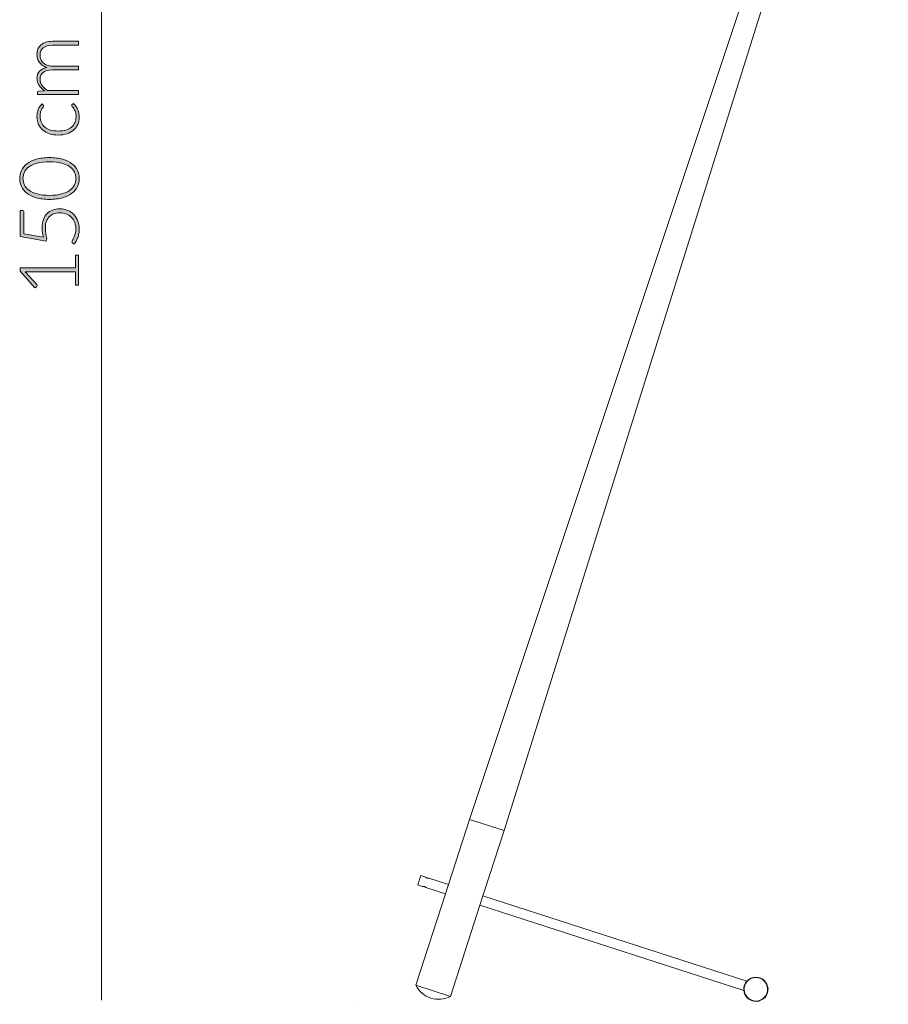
# Model space of a CAD drawing. Header units: inches. Extents: x 55 to 141, y -215 to -93.
# Tile 1 of 5: x 55 to 104, y -202 to -147. Entities that reach past the tile are written whole.
import ezdxf

# ---------------------------------------------------------------- set-up
doc = ezdxf.new("R2010")
doc.units = ezdxf.units.IN
doc.header["$MEASUREMENT"] = 0
doc.layers.add('Capa 1', color=7, linetype='Continuous')

# ---------------------------------------------------------------- blocks, each defined once
blk = doc.blocks.new('block 5')
at = {"layer": 'Capa 1'}
h = blk.add_hatch(color=250, dxfattribs=at)
h.dxf.hatch_style = 2
edge = h.paths.add_edge_path()
edge.add_spline(control_points=[(58.5, -151.296), (58.5, -151.296), (56.195, -151.296), (56.195, -151.296), (56.195, -151.296), (56.195, -151.176), (56.195, -151.176), (56.195, -151.135), (56.215, -151.112), (56.253, -151.106), (56.253, -151.106), (56.587, -151.085), (56.587, -151.085), (56.524, -151.041), (56.465, -150.992), (56.413, -150.941), (56.361, -150.89), (56.316, -150.836), (56.278, -150.778), (56.24, -150.72), (56.211, -150.659), (56.19, -150.593), (56.169, -150.527), (56.158, -150.458), (56.158, -150.386), (56.158, -150.217), (56.207, -150.083), (56.305, -149.983), (56.403, -149.882), (56.54, -149.814), (56.714, -149.779), (56.618, -149.751), (56.536, -149.712), (56.466, -149.662), (56.397, -149.612), (56.339, -149.554), (56.294, -149.49), (56.248, -149.425), (56.214, -149.355), (56.192, -149.278), (56.17, -149.202), (56.158, -149.124), (56.158, -149.043), (56.158, -148.929), (56.177, -148.827), (56.215, -148.736), (56.253, -148.645), (56.309, -148.567), (56.383, -148.503), (56.457, -148.439), (56.548, -148.39), (56.656, -148.356), (56.764, -148.323), (56.888, -148.306), (57.027, -148.306), (57.027, -148.306), (58.5, -148.306), (58.5, -148.306), (58.5, -148.306), (58.5, -148.526), (58.5, -148.526), (58.5, -148.526), (57.027, -148.526), (57.027, -148.526), (56.801, -148.526), (56.63, -148.574), (56.512, -148.672), (56.393, -148.769), (56.334, -148.908), (56.334, -149.089), (56.334, -149.169), (56.349, -149.246), (56.378, -149.319), (56.408, -149.392), (56.451, -149.457), (56.509, -149.514), (56.567, -149.57), (56.639, -149.615), (56.726, -149.648), (56.812, -149.681), (56.913, -149.698), (57.027, -149.698), (57.027, -149.698), (58.5, -149.698), (58.5, -149.698), (58.5, -149.698), (58.5, -149.917), (58.5, -149.917), (58.5, -149.917), (57.027, -149.917), (57.027, -149.917), (56.803, -149.917), (56.632, -149.963), (56.513, -150.052), (56.394, -150.141), (56.334, -150.272), (56.334, -150.444), (56.334, -150.569), (56.372, -150.684), (56.447, -150.791), (56.522, -150.898), (56.625, -150.992), (56.758, -151.076), (56.758, -151.076), (58.5, -151.076), (58.5, -151.076), (58.5, -151.076), (58.5, -151.296), (58.5, -151.296)], knot_values=[0, 0, 0, 0, 1, 1, 1, 2, 2, 2, 3, 3, 3, 4, 4, 4, 5, 5, 5, 6, 6, 6, 7, 7, 7, 8, 8, 8, 9, 9, 9, 10, 10, 10, 11, 11, 11, 12, 12, 12, 13, 13, 13, 14, 14, 14, 15, 15, 15, 16, 16, 16, 17, 17, 17, 18, 18, 18, 19, 19, 19, 20, 20, 20, 21, 21, 21, 22, 22, 22, 23, 23, 23, 24, 24, 24, 25, 25, 25, 26, 26, 26, 27, 27, 27, 28, 28, 28, 29, 29, 29, 30, 30, 30, 31, 31, 31, 32, 32, 32, 33, 33, 33, 34, 34, 34, 35, 35, 35, 36, 36, 36, 36], degree=3, periodic=1)
h = blk.add_hatch(color=250, dxfattribs=at)
h.dxf.hatch_style = 2
edge = h.paths.add_edge_path()
edge.add_spline(control_points=[(56.503, -151.887), (56.511, -151.894), (56.518, -151.901), (56.523, -151.908), (56.529, -151.916), (56.531, -151.925), (56.531, -151.937), (56.531, -151.953), (56.521, -151.974), (56.5, -152.001), (56.479, -152.028), (56.457, -152.064), (56.432, -152.109), (56.407, -152.154), (56.384, -152.209), (56.363, -152.277), (56.342, -152.344), (56.332, -152.425), (56.332, -152.521), (56.332, -152.654), (56.356, -152.772), (56.403, -152.874), (56.45, -152.977), (56.517, -153.064), (56.605, -153.134), (56.694, -153.204), (56.8, -153.258), (56.925, -153.295), (57.05, -153.332), (57.191, -153.35), (57.347, -153.35), (57.509, -153.35), (57.652, -153.332), (57.777, -153.294), (57.902, -153.256), (58.008, -153.202), (58.094, -153.132), (58.179, -153.063), (58.245, -152.979), (58.289, -152.88), (58.334, -152.781), (58.356, -152.671), (58.356, -152.551), (58.356, -152.44), (58.343, -152.347), (58.317, -152.272), (58.291, -152.197), (58.262, -152.135), (58.231, -152.087), (58.2, -152.038), (58.172, -152), (58.146, -151.971), (58.119, -151.942), (58.106, -151.92), (58.106, -151.903), (58.106, -151.883), (58.114, -151.867), (58.129, -151.856), (58.129, -151.856), (58.204, -151.796), (58.204, -151.796), (58.25, -151.832), (58.293, -151.876), (58.333, -151.93), (58.374, -151.985), (58.408, -152.045), (58.437, -152.113), (58.467, -152.182), (58.49, -152.255), (58.506, -152.335), (58.522, -152.414), (58.53, -152.497), (58.53, -152.584), (58.53, -152.73), (58.504, -152.864), (58.45, -152.986), (58.397, -153.107), (58.32, -153.211), (58.219, -153.298), (58.118, -153.385), (57.994, -153.454), (57.847, -153.502), (57.7, -153.551), (57.533, -153.575), (57.347, -153.575), (57.171, -153.575), (57.01, -153.552), (56.865, -153.506), (56.72, -153.459), (56.595, -153.391), (56.49, -153.303), (56.384, -153.214), (56.303, -153.105), (56.245, -152.976), (56.187, -152.847), (56.158, -152.7), (56.158, -152.533), (56.158, -152.383), (56.182, -152.25), (56.23, -152.133), (56.278, -152.017), (56.343, -151.915), (56.425, -151.828), (56.425, -151.828), (56.503, -151.887), (56.503, -151.887)], knot_values=[0, 0, 0, 0, 1, 1, 1, 2, 2, 2, 3, 3, 3, 4, 4, 4, 5, 5, 5, 6, 6, 6, 7, 7, 7, 8, 8, 8, 9, 9, 9, 10, 10, 10, 11, 11, 11, 12, 12, 12, 13, 13, 13, 14, 14, 14, 15, 15, 15, 16, 16, 16, 17, 17, 17, 18, 18, 18, 19, 19, 19, 20, 20, 20, 21, 21, 21, 22, 22, 22, 23, 23, 23, 24, 24, 24, 25, 25, 25, 26, 26, 26, 27, 27, 27, 28, 28, 28, 29, 29, 29, 30, 30, 30, 31, 31, 31, 32, 32, 32, 33, 33, 33, 34, 34, 34, 35, 35, 35, 35], degree=3, periodic=1)
h = blk.add_hatch(color=250, dxfattribs=at)
h.dxf.hatch_style = 2
edge = h.paths.add_edge_path()
edge.add_spline(control_points=[(56.86, -154.842), (57.147, -154.842), (57.396, -154.873), (57.606, -154.935), (57.816, -154.996), (57.99, -155.081), (58.127, -155.187), (58.265, -155.294), (58.367, -155.419), (58.434, -155.561), (58.501, -155.704), (58.535, -155.857), (58.535, -156.019), (58.535, -156.181), (58.501, -156.333), (58.434, -156.475), (58.367, -156.617), (58.265, -156.742), (58.127, -156.848), (57.99, -156.954), (57.816, -157.038), (57.606, -157.099), (57.396, -157.16), (57.147, -157.191), (56.86, -157.191), (56.573, -157.191), (56.324, -157.16), (56.114, -157.099), (55.904, -157.038), (55.731, -156.954), (55.593, -156.848), (55.456, -156.742), (55.353, -156.617), (55.286, -156.475), (55.219, -156.333), (55.186, -156.181), (55.186, -156.019), (55.186, -155.857), (55.219, -155.704), (55.286, -155.561), (55.353, -155.419), (55.456, -155.294), (55.593, -155.187), (55.731, -155.081), (55.904, -154.996), (56.114, -154.935), (56.324, -154.873), (56.573, -154.842), (56.86, -154.842)], knot_values=[0, 0, 0, 0, 1, 1, 1, 2, 2, 2, 3, 3, 3, 4, 4, 4, 5, 5, 5, 6, 6, 6, 7, 7, 7, 8, 8, 8, 9, 9, 9, 10, 10, 10, 11, 11, 11, 12, 12, 12, 13, 13, 13, 14, 14, 14, 15, 15, 15, 16, 16, 16, 16], degree=3, periodic=1)
edge = h.paths.add_edge_path()
edge.add_spline(control_points=[(56.86, -155.074), (56.595, -155.074), (56.368, -155.099), (56.179, -155.15), (55.991, -155.201), (55.837, -155.269), (55.717, -155.355), (55.597, -155.441), (55.51, -155.541), (55.454, -155.656), (55.399, -155.771), (55.371, -155.892), (55.371, -156.019), (55.371, -156.146), (55.399, -156.266), (55.454, -156.38), (55.51, -156.494), (55.597, -156.595), (55.717, -156.681), (55.837, -156.768), (55.991, -156.837), (56.179, -156.888), (56.368, -156.939), (56.595, -156.964), (56.86, -156.964), (57.127, -156.964), (57.355, -156.939), (57.542, -156.888), (57.73, -156.837), (57.883, -156.768), (58.003, -156.681), (58.123, -156.595), (58.21, -156.494), (58.265, -156.38), (58.32, -156.266), (58.347, -156.146), (58.347, -156.019), (58.347, -155.892), (58.32, -155.771), (58.265, -155.656), (58.21, -155.541), (58.123, -155.441), (58.003, -155.355), (57.883, -155.269), (57.73, -155.201), (57.542, -155.15), (57.355, -155.099), (57.127, -155.074), (56.86, -155.074)], knot_values=[0, 0, 0, 0, 1, 1, 1, 2, 2, 2, 3, 3, 3, 4, 4, 4, 5, 5, 5, 6, 6, 6, 7, 7, 7, 8, 8, 8, 9, 9, 9, 10, 10, 10, 11, 11, 11, 12, 12, 12, 13, 13, 13, 14, 14, 14, 15, 15, 15, 16, 16, 16, 16], degree=3, periodic=1)
h = blk.add_hatch(color=250, dxfattribs=at)
h.dxf.hatch_style = 2
edge = h.paths.add_edge_path()
edge.add_spline(control_points=[(55.318, -157.809), (55.348, -157.809), (55.374, -157.82), (55.395, -157.84), (55.416, -157.862), (55.426, -157.894), (55.426, -157.939), (55.426, -157.939), (55.426, -159.125), (55.426, -159.125), (55.426, -159.125), (56.52, -159.322), (56.52, -159.322), (56.493, -159.219), (56.474, -159.12), (56.463, -159.028), (56.451, -158.935), (56.445, -158.846), (56.445, -158.761), (56.445, -158.592), (56.47, -158.442), (56.519, -158.312), (56.567, -158.182), (56.635, -158.074), (56.722, -157.987), (56.81, -157.899), (56.913, -157.833), (57.034, -157.788), (57.154, -157.744), (57.286, -157.721), (57.428, -157.721), (57.601, -157.721), (57.755, -157.752), (57.892, -157.812), (58.029, -157.872), (58.145, -157.953), (58.241, -158.056), (58.336, -158.159), (58.41, -158.279), (58.461, -158.416), (58.512, -158.554), (58.537, -158.7), (58.537, -158.854), (58.537, -158.945), (58.529, -159.032), (58.513, -159.113), (58.497, -159.195), (58.475, -159.272), (58.448, -159.345), (58.421, -159.418), (58.39, -159.484), (58.354, -159.544), (58.319, -159.604), (58.282, -159.658), (58.245, -159.704), (58.245, -159.704), (58.155, -159.639), (58.155, -159.639), (58.132, -159.624), (58.12, -159.602), (58.12, -159.572), (58.12, -159.552), (58.132, -159.523), (58.155, -159.485), (58.178, -159.447), (58.204, -159.399), (58.231, -159.339), (58.259, -159.28), (58.285, -159.21), (58.308, -159.128), (58.331, -159.048), (58.343, -158.953), (58.343, -158.845), (58.343, -158.718), (58.322, -158.6), (58.281, -158.49), (58.24, -158.381), (58.181, -158.285), (58.104, -158.204), (58.027, -158.123), (57.931, -158.06), (57.818, -158.014), (57.704, -157.969), (57.576, -157.946), (57.432, -157.946), (57.315, -157.946), (57.207, -157.963), (57.108, -157.998), (57.009, -158.033), (56.925, -158.085), (56.854, -158.155), (56.784, -158.226), (56.729, -158.315), (56.69, -158.422), (56.65, -158.53), (56.631, -158.656), (56.631, -158.801), (56.631, -158.888), (56.638, -158.982), (56.652, -159.081), (56.666, -159.18), (56.688, -159.285), (56.719, -159.396), (56.719, -159.396), (56.675, -159.54), (56.675, -159.54), (56.675, -159.54), (55.222, -159.283), (55.222, -159.283), (55.222, -159.283), (55.222, -157.809), (55.222, -157.809), (55.222, -157.809), (55.318, -157.809), (55.318, -157.809)], knot_values=[0, 0, 0, 0, 1, 1, 1, 2, 2, 2, 3, 3, 3, 4, 4, 4, 5, 5, 5, 6, 6, 6, 7, 7, 7, 8, 8, 8, 9, 9, 9, 10, 10, 10, 11, 11, 11, 12, 12, 12, 13, 13, 13, 14, 14, 14, 15, 15, 15, 16, 16, 16, 17, 17, 17, 18, 18, 18, 19, 19, 19, 20, 20, 20, 21, 21, 21, 22, 22, 22, 23, 23, 23, 24, 24, 24, 25, 25, 25, 26, 26, 26, 27, 27, 27, 28, 28, 28, 29, 29, 29, 30, 30, 30, 31, 31, 31, 32, 32, 32, 33, 33, 33, 34, 34, 34, 35, 35, 35, 36, 36, 36, 37, 37, 37, 38, 38, 38, 38], degree=3, periodic=1)
h = blk.add_hatch(color=250, dxfattribs=at)
h.dxf.hatch_style = 2
edge = h.paths.add_edge_path()
edge.add_spline(control_points=[(58.331, -162.018), (58.331, -162.018), (58.331, -161.265), (58.331, -161.265), (58.331, -161.265), (55.67, -161.265), (55.67, -161.265), (55.617, -161.265), (55.562, -161.263), (55.503, -161.258), (55.503, -161.258), (56.145, -161.981), (56.145, -161.981), (56.159, -161.996), (56.166, -162.015), (56.166, -162.037), (56.166, -162.063), (56.157, -162.083), (56.138, -162.097), (56.138, -162.097), (56.046, -162.164), (56.046, -162.164), (56.046, -162.164), (55.209, -161.217), (55.209, -161.217), (55.209, -161.217), (55.209, -161.045), (55.209, -161.045), (55.209, -161.045), (58.331, -161.045), (58.331, -161.045), (58.331, -161.045), (58.331, -160.329), (58.331, -160.329), (58.331, -160.329), (58.5, -160.329), (58.5, -160.329), (58.5, -160.329), (58.5, -162.018), (58.5, -162.018), (58.5, -162.018), (58.331, -162.018), (58.331, -162.018)], knot_values=[0, 0, 0, 0, 1, 1, 1, 2, 2, 2, 3, 3, 3, 4, 4, 4, 5, 5, 5, 6, 6, 6, 7, 7, 7, 8, 8, 8, 9, 9, 9, 10, 10, 10, 11, 11, 11, 12, 12, 12, 13, 13, 13, 14, 14, 14, 14], degree=3, periodic=1)
at = {"layer": 'Capa 1', "lineweight": 0}
for points, knots in [([(58.5, -151.296), (58.5, -151.296), (56.195, -151.296), (56.195, -151.296), (56.195, -151.296), (56.195, -151.176), (56.195, -151.176), (56.195, -151.135), (56.215, -151.112), (56.253, -151.106), (56.253, -151.106), (56.587, -151.085), (56.587, -151.085), (56.524, -151.041), (56.465, -150.992), (56.413, -150.941), (56.361, -150.89), (56.316, -150.836), (56.278, -150.778), (56.24, -150.72), (56.211, -150.659), (56.19, -150.593), (56.169, -150.527), (56.158, -150.458), (56.158, -150.386), (56.158, -150.217), (56.207, -150.083), (56.305, -149.983), (56.403, -149.882), (56.54, -149.814), (56.714, -149.779), (56.618, -149.751), (56.536, -149.712), (56.466, -149.662), (56.397, -149.612), (56.339, -149.554), (56.294, -149.49), (56.248, -149.425), (56.214, -149.355), (56.192, -149.278), (56.17, -149.202), (56.158, -149.124), (56.158, -149.043), (56.158, -148.929), (56.177, -148.827), (56.215, -148.736), (56.253, -148.645), (56.309, -148.567), (56.383, -148.503), (56.457, -148.439), (56.548, -148.39), (56.656, -148.356), (56.764, -148.323), (56.888, -148.306), (57.027, -148.306), (57.027, -148.306), (58.5, -148.306), (58.5, -148.306), (58.5, -148.306), (58.5, -148.526), (58.5, -148.526), (58.5, -148.526), (57.027, -148.526), (57.027, -148.526), (56.801, -148.526), (56.63, -148.574), (56.512, -148.672), (56.393, -148.769), (56.334, -148.908), (56.334, -149.089), (56.334, -149.169), (56.349, -149.246), (56.378, -149.319), (56.408, -149.392), (56.451, -149.457), (56.509, -149.514), (56.567, -149.57), (56.639, -149.615), (56.726, -149.648), (56.812, -149.681), (56.913, -149.698), (57.027, -149.698), (57.027, -149.698), (58.5, -149.698), (58.5, -149.698), (58.5, -149.698), (58.5, -149.917), (58.5, -149.917), (58.5, -149.917), (57.027, -149.917), (57.027, -149.917), (56.803, -149.917), (56.632, -149.963), (56.513, -150.052), (56.394, -150.141), (56.334, -150.272), (56.334, -150.444), (56.334, -150.569), (56.372, -150.684), (56.447, -150.791), (56.522, -150.898), (56.625, -150.992), (56.758, -151.076), (56.758, -151.076), (58.5, -151.076), (58.5, -151.076), (58.5, -151.076), (58.5, -151.296), (58.5, -151.296)], [0, 0, 0, 0, 1, 1, 1, 2, 2, 2, 3, 3, 3, 4, 4, 4, 5, 5, 5, 6, 6, 6, 7, 7, 7, 8, 8, 8, 9, 9, 9, 10, 10, 10, 11, 11, 11, 12, 12, 12, 13, 13, 13, 14, 14, 14, 15, 15, 15, 16, 16, 16, 17, 17, 17, 18, 18, 18, 19, 19, 19, 20, 20, 20, 21, 21, 21, 22, 22, 22, 23, 23, 23, 24, 24, 24, 25, 25, 25, 26, 26, 26, 27, 27, 27, 28, 28, 28, 29, 29, 29, 30, 30, 30, 31, 31, 31, 32, 32, 32, 33, 33, 33, 34, 34, 34, 35, 35, 35, 36, 36, 36, 36]), ([(56.503, -151.887), (56.511, -151.894), (56.518, -151.901), (56.523, -151.908), (56.529, -151.916), (56.531, -151.925), (56.531, -151.937), (56.531, -151.953), (56.521, -151.974), (56.5, -152.001), (56.479, -152.028), (56.457, -152.064), (56.432, -152.109), (56.407, -152.154), (56.384, -152.209), (56.363, -152.277), (56.342, -152.344), (56.332, -152.425), (56.332, -152.521), (56.332, -152.654), (56.356, -152.772), (56.403, -152.874), (56.45, -152.977), (56.517, -153.064), (56.605, -153.134), (56.694, -153.204), (56.8, -153.258), (56.925, -153.295), (57.05, -153.332), (57.191, -153.35), (57.347, -153.35), (57.509, -153.35), (57.652, -153.332), (57.777, -153.294), (57.902, -153.256), (58.008, -153.202), (58.094, -153.132), (58.179, -153.063), (58.245, -152.979), (58.289, -152.88), (58.334, -152.781), (58.356, -152.671), (58.356, -152.551), (58.356, -152.44), (58.343, -152.347), (58.317, -152.272), (58.291, -152.197), (58.262, -152.135), (58.231, -152.087), (58.2, -152.038), (58.172, -152), (58.146, -151.971), (58.119, -151.942), (58.106, -151.92), (58.106, -151.903), (58.106, -151.883), (58.114, -151.867), (58.129, -151.856), (58.129, -151.856), (58.204, -151.796), (58.204, -151.796), (58.25, -151.832), (58.293, -151.876), (58.333, -151.93), (58.374, -151.985), (58.408, -152.045), (58.437, -152.113), (58.467, -152.182), (58.49, -152.255), (58.506, -152.335), (58.522, -152.414), (58.53, -152.497), (58.53, -152.584), (58.53, -152.73), (58.504, -152.864), (58.45, -152.986), (58.397, -153.107), (58.32, -153.211), (58.219, -153.298), (58.118, -153.385), (57.994, -153.454), (57.847, -153.502), (57.7, -153.551), (57.533, -153.575), (57.347, -153.575), (57.171, -153.575), (57.01, -153.552), (56.865, -153.506), (56.72, -153.459), (56.595, -153.391), (56.49, -153.303), (56.384, -153.214), (56.303, -153.105), (56.245, -152.976), (56.187, -152.847), (56.158, -152.7), (56.158, -152.533), (56.158, -152.383), (56.182, -152.25), (56.23, -152.133), (56.278, -152.017), (56.343, -151.915), (56.425, -151.828), (56.425, -151.828), (56.503, -151.887), (56.503, -151.887)], [0, 0, 0, 0, 1, 1, 1, 2, 2, 2, 3, 3, 3, 4, 4, 4, 5, 5, 5, 6, 6, 6, 7, 7, 7, 8, 8, 8, 9, 9, 9, 10, 10, 10, 11, 11, 11, 12, 12, 12, 13, 13, 13, 14, 14, 14, 15, 15, 15, 16, 16, 16, 17, 17, 17, 18, 18, 18, 19, 19, 19, 20, 20, 20, 21, 21, 21, 22, 22, 22, 23, 23, 23, 24, 24, 24, 25, 25, 25, 26, 26, 26, 27, 27, 27, 28, 28, 28, 29, 29, 29, 30, 30, 30, 31, 31, 31, 32, 32, 32, 33, 33, 33, 34, 34, 34, 35, 35, 35, 35]), ([(56.86, -154.842), (57.147, -154.842), (57.396, -154.873), (57.606, -154.935), (57.816, -154.996), (57.99, -155.081), (58.127, -155.187), (58.265, -155.294), (58.367, -155.419), (58.434, -155.561), (58.501, -155.704), (58.535, -155.857), (58.535, -156.019), (58.535, -156.181), (58.501, -156.333), (58.434, -156.475), (58.367, -156.617), (58.265, -156.742), (58.127, -156.848), (57.99, -156.954), (57.816, -157.038), (57.606, -157.099), (57.396, -157.16), (57.147, -157.191), (56.86, -157.191), (56.573, -157.191), (56.324, -157.16), (56.114, -157.099), (55.904, -157.038), (55.731, -156.954), (55.593, -156.848), (55.456, -156.742), (55.353, -156.617), (55.286, -156.475), (55.219, -156.333), (55.186, -156.181), (55.186, -156.019), (55.186, -155.857), (55.219, -155.704), (55.286, -155.561), (55.353, -155.419), (55.456, -155.294), (55.593, -155.187), (55.731, -155.081), (55.904, -154.996), (56.114, -154.935), (56.324, -154.873), (56.573, -154.842), (56.86, -154.842)], [0, 0, 0, 0, 1, 1, 1, 2, 2, 2, 3, 3, 3, 4, 4, 4, 5, 5, 5, 6, 6, 6, 7, 7, 7, 8, 8, 8, 9, 9, 9, 10, 10, 10, 11, 11, 11, 12, 12, 12, 13, 13, 13, 14, 14, 14, 15, 15, 15, 16, 16, 16, 16]), ([(56.86, -155.074), (56.595, -155.074), (56.368, -155.099), (56.179, -155.15), (55.991, -155.201), (55.837, -155.269), (55.717, -155.355), (55.597, -155.441), (55.51, -155.541), (55.454, -155.656), (55.399, -155.771), (55.371, -155.892), (55.371, -156.019), (55.371, -156.146), (55.399, -156.266), (55.454, -156.38), (55.51, -156.494), (55.597, -156.595), (55.717, -156.681), (55.837, -156.768), (55.991, -156.837), (56.179, -156.888), (56.368, -156.939), (56.595, -156.964), (56.86, -156.964), (57.127, -156.964), (57.355, -156.939), (57.542, -156.888), (57.73, -156.837), (57.883, -156.768), (58.003, -156.681), (58.123, -156.595), (58.21, -156.494), (58.265, -156.38), (58.32, -156.266), (58.347, -156.146), (58.347, -156.019), (58.347, -155.892), (58.32, -155.771), (58.265, -155.656), (58.21, -155.541), (58.123, -155.441), (58.003, -155.355), (57.883, -155.269), (57.73, -155.201), (57.542, -155.15), (57.355, -155.099), (57.127, -155.074), (56.86, -155.074)], [0, 0, 0, 0, 1, 1, 1, 2, 2, 2, 3, 3, 3, 4, 4, 4, 5, 5, 5, 6, 6, 6, 7, 7, 7, 8, 8, 8, 9, 9, 9, 10, 10, 10, 11, 11, 11, 12, 12, 12, 13, 13, 13, 14, 14, 14, 15, 15, 15, 16, 16, 16, 16]), ([(55.318, -157.809), (55.348, -157.809), (55.374, -157.82), (55.395, -157.84), (55.416, -157.862), (55.426, -157.894), (55.426, -157.939), (55.426, -157.939), (55.426, -159.125), (55.426, -159.125), (55.426, -159.125), (56.52, -159.322), (56.52, -159.322), (56.493, -159.219), (56.474, -159.12), (56.463, -159.028), (56.451, -158.935), (56.445, -158.846), (56.445, -158.761), (56.445, -158.592), (56.47, -158.442), (56.519, -158.312), (56.567, -158.182), (56.635, -158.074), (56.722, -157.987), (56.81, -157.899), (56.913, -157.833), (57.034, -157.788), (57.154, -157.744), (57.286, -157.721), (57.428, -157.721), (57.601, -157.721), (57.755, -157.752), (57.892, -157.812), (58.029, -157.872), (58.145, -157.953), (58.241, -158.056), (58.336, -158.159), (58.41, -158.279), (58.461, -158.416), (58.512, -158.554), (58.537, -158.7), (58.537, -158.854), (58.537, -158.945), (58.529, -159.032), (58.513, -159.113), (58.497, -159.195), (58.475, -159.272), (58.448, -159.345), (58.421, -159.418), (58.39, -159.484), (58.354, -159.544), (58.319, -159.604), (58.282, -159.658), (58.245, -159.704), (58.245, -159.704), (58.155, -159.639), (58.155, -159.639), (58.132, -159.624), (58.12, -159.602), (58.12, -159.572), (58.12, -159.552), (58.132, -159.523), (58.155, -159.485), (58.178, -159.447), (58.204, -159.399), (58.231, -159.339), (58.259, -159.28), (58.285, -159.21), (58.308, -159.128), (58.331, -159.048), (58.343, -158.953), (58.343, -158.845), (58.343, -158.718), (58.322, -158.6), (58.281, -158.49), (58.24, -158.381), (58.181, -158.285), (58.104, -158.204), (58.027, -158.123), (57.931, -158.06), (57.818, -158.014), (57.704, -157.969), (57.576, -157.946), (57.432, -157.946), (57.315, -157.946), (57.207, -157.963), (57.108, -157.998), (57.009, -158.033), (56.925, -158.085), (56.854, -158.155), (56.784, -158.226), (56.729, -158.315), (56.69, -158.422), (56.65, -158.53), (56.631, -158.656), (56.631, -158.801), (56.631, -158.888), (56.638, -158.982), (56.652, -159.081), (56.666, -159.18), (56.688, -159.285), (56.719, -159.396), (56.719, -159.396), (56.675, -159.54), (56.675, -159.54), (56.675, -159.54), (55.222, -159.283), (55.222, -159.283), (55.222, -159.283), (55.222, -157.809), (55.222, -157.809), (55.222, -157.809), (55.318, -157.809), (55.318, -157.809)], [0, 0, 0, 0, 1, 1, 1, 2, 2, 2, 3, 3, 3, 4, 4, 4, 5, 5, 5, 6, 6, 6, 7, 7, 7, 8, 8, 8, 9, 9, 9, 10, 10, 10, 11, 11, 11, 12, 12, 12, 13, 13, 13, 14, 14, 14, 15, 15, 15, 16, 16, 16, 17, 17, 17, 18, 18, 18, 19, 19, 19, 20, 20, 20, 21, 21, 21, 22, 22, 22, 23, 23, 23, 24, 24, 24, 25, 25, 25, 26, 26, 26, 27, 27, 27, 28, 28, 28, 29, 29, 29, 30, 30, 30, 31, 31, 31, 32, 32, 32, 33, 33, 33, 34, 34, 34, 35, 35, 35, 36, 36, 36, 37, 37, 37, 38, 38, 38, 38]), ([(58.331, -162.018), (58.331, -162.018), (58.331, -161.265), (58.331, -161.265), (58.331, -161.265), (55.67, -161.265), (55.67, -161.265), (55.617, -161.265), (55.562, -161.263), (55.503, -161.258), (55.503, -161.258), (56.145, -161.981), (56.145, -161.981), (56.159, -161.996), (56.166, -162.015), (56.166, -162.037), (56.166, -162.063), (56.157, -162.083), (56.138, -162.097), (56.138, -162.097), (56.046, -162.164), (56.046, -162.164), (56.046, -162.164), (55.209, -161.217), (55.209, -161.217), (55.209, -161.217), (55.209, -161.045), (55.209, -161.045), (55.209, -161.045), (58.331, -161.045), (58.331, -161.045), (58.331, -161.045), (58.331, -160.329), (58.331, -160.329), (58.331, -160.329), (58.5, -160.329), (58.5, -160.329), (58.5, -160.329), (58.5, -162.018), (58.5, -162.018), (58.5, -162.018), (58.331, -162.018), (58.331, -162.018)], [0, 0, 0, 0, 1, 1, 1, 2, 2, 2, 3, 3, 3, 4, 4, 4, 5, 5, 5, 6, 6, 6, 7, 7, 7, 8, 8, 8, 9, 9, 9, 10, 10, 10, 11, 11, 11, 12, 12, 12, 13, 13, 13, 14, 14, 14, 14])]:
    blk.add_open_spline(points, degree=3, knots=knots, dxfattribs=at)

msp = doc.modelspace()

# ---------------------------------------------------------------- linework, layer by layer
at = {"layer": 'Capa 1', "color": 7, "lineweight": 18}
msp.add_lwpolyline([(59.781, -93.726), (59.781, -202.193)], dxfattribs=at)
at = {"layer": 'Capa 1', "color": 250, "lineweight": 5}
for points in [[(80.478, -192.039), (103.317, -123.574)], [(82.423, -192.668), (104.029, -123.804)], [(80.478, -192.039), (79.124, -196.221)], [(82.423, -192.668), (80.478, -192.039)], [(82.423, -192.668), (81.069, -196.851)], [(77.568, -195.718), (77.736, -195.197)], [(77.996, -195.282), (77.736, -195.197)], [(77.996, -195.282), (77.998, -195.282)], [(78.004, -195.287), (77.998, -195.282)], [(78.01, -195.293), (78.004, -195.287)], [(78.021, -195.3), (78.01, -195.293)], [(78.035, -195.308), (78.021, -195.3)], [(78.051, -195.317), (78.035, -195.308)], [(78.068, -195.326), (78.051, -195.317)], [(78.086, -195.331), (78.068, -195.326)], [(78.107, -195.338), (78.086, -195.331)], [(78.125, -195.342), (78.107, -195.338)], [(78.143, -195.344), (78.125, -195.342)], [(78.159, -195.344), (78.143, -195.344)], [(78.171, -195.344), (78.159, -195.344)], [(78.182, -195.346), (78.171, -195.344)], [(78.187, -195.344), (78.182, -195.346)], [(78.19, -195.344), (78.187, -195.344)], [(79.293, -195.703), (78.19, -195.344)], [(77.828, -195.802), (77.568, -195.718)], [(77.831, -195.802), (77.828, -195.802)], [(77.831, -195.802), (77.836, -195.801)], [(77.836, -195.801), (77.846, -195.801)], [(77.846, -195.801), (77.86, -195.802)], [(77.86, -195.802), (77.874, -195.802)], [(77.874, -195.802), (77.893, -195.805)], [(77.893, -195.805), (77.912, -195.808)], [(77.912, -195.808), (77.93, -195.814)], [(77.93, -195.814), (77.951, -195.821)], [(77.951, -195.821), (77.968, -195.827)], [(77.968, -195.827), (77.983, -195.836)], [(77.983, -195.836), (77.997, -195.845)], [(77.997, -195.845), (78.007, -195.852)], [(78.007, -195.852), (78.015, -195.859)], [(78.015, -195.859), (78.021, -195.864)], [(78.021, -195.864), (78.022, -195.864)], [(79.124, -196.221), (78.022, -195.864)], [(79.124, -196.221), (77.461, -201.36)], [(96.071, -201.137), (81.237, -196.332)], [(81.069, -196.851), (79.407, -201.989)], [(95.903, -201.655), (81.069, -196.851)], [(79.407, -201.989), (77.461, -201.36)], [(97.135, -201.991), (97.123, -202.031)], [(97.276, -201.55), (97.265, -201.589)]]:
    msp.add_lwpolyline(points, dxfattribs=at)
at = {"layer": 'Capa 1', "color": 253, "lineweight": 5}
for points in [[(74.273, -202.432), (74.273, -202.432)], [(96.534, -202.432), (96.534, -202.432)]]:
    msp.add_lwpolyline(points, dxfattribs=at)
at = {"layer": 'Capa 1', "color": 250, "lineweight": 5}
for points in [[(77.461, -201.36), (77.633, -201.701), (77.936, -201.963), (78.303, -202.08)], [(78.303, -202.08), (78.668, -202.2), (79.064, -202.165), (79.407, -201.989)], [(97.257, -201.506), (97.271, -201.515), (97.277, -201.531), (97.272, -201.547)], [(97.082, -202.05), (97.098, -202.051), (97.111, -202.042), (97.116, -202.027)]]:
    msp.add_open_spline(points, degree=3, dxfattribs=at)
for points in [[(97.262, -201.563), (97.247, -201.187), (96.933, -200.892), (96.558, -200.908), (96.18, -200.919), (95.887, -201.236), (95.9, -201.612), (95.914, -201.988), (96.229, -202.283), (96.605, -202.269), (96.982, -202.256), (97.276, -201.939), (97.262, -201.563)], [(97.242, -201.564), (97.227, -201.198), (96.922, -200.915), (96.558, -200.927), (96.193, -200.939), (95.908, -201.247), (95.922, -201.612), (95.933, -201.977), (96.241, -202.262), (96.605, -202.248), (96.969, -202.237), (97.254, -201.93), (97.242, -201.564)]]:
    msp.add_open_spline(points, degree=3, knots=[0, 0, 0, 0, 1, 1, 1, 2, 2, 2, 3, 3, 3, 4, 4, 4, 4], dxfattribs=at)

# ---------------------------------------------------------------- block references
at = {"layer": 'Capa 1'}
msp.add_blockref('block 5', (0, 0), dxfattribs=at)

doc.saveas('drawing.dxf')
